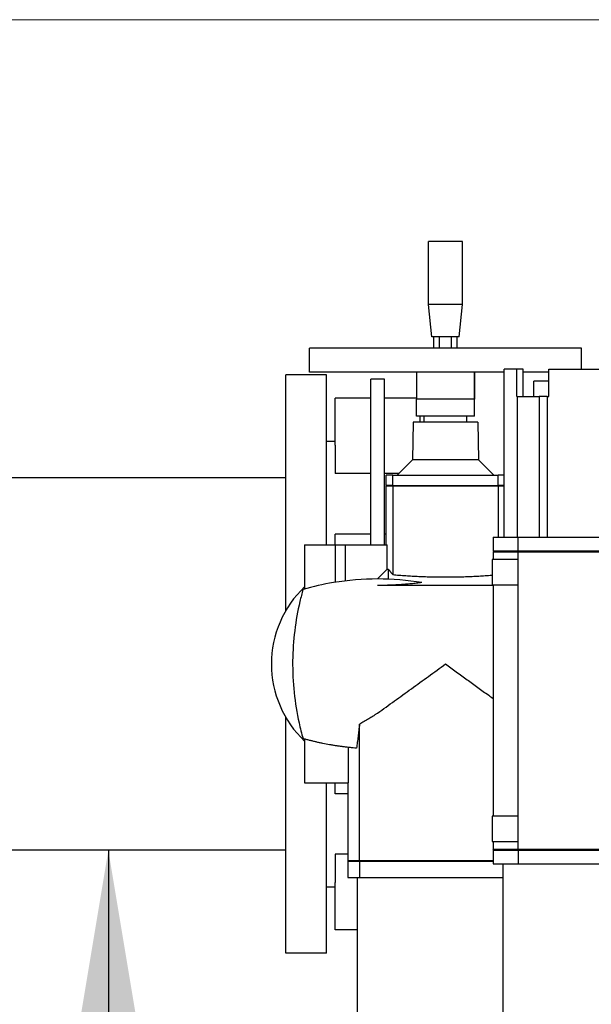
# Model space of a CAD drawing. Extents: x -89225 to 110569, y 13360 to 87647.
# Tile 176 of 256: x 24181 to 24517, y 56909 to 57488. Entities that reach past the tile are written whole.
import ezdxf

# ---------------------------------------------------------------- set-up
doc = ezdxf.new("R2010")
doc.units = 0
for name, color, linetype in [('Beluchtingstank', 253, 'Continuous'), ('Iv-Lines 035', 4, 'Continuous'), ('Iv-Lines 035 @ 100', 4, 'Continuous')]:
    doc.layers.add(name, color=color, linetype=linetype)
doc.styles.add('ISO', font='ISO.SHX')

# ---------------------------------------------------------------- blocks, each defined once
blk = doc.blocks.new('Leidingwerk beluchtingsinstallatie')
for p, q in [((1271763.01, -946875.85), (1271742.96, -946875.85)), ((1271742.96, -946912.82), (1271742.96, -946875.85)), ((1271763.01, -946912.82), (1271763.01, -946875.85)), ((1271763.01, -946912.82), (1271742.96, -946912.82)), ((1271744.96, -946931.85), (1271742.96, -946912.82)), ((1271761.01, -946931.85), (1271763.01, -946912.82)), ((1271761.01, -946931.85), (1271744.96, -946931.85)), ((1271746.05, -946938.65), (1271746.05, -946931.85)), ((1271749.52, -946938.65), (1271749.52, -946931.85)), ((1271756.45, -946938.65), (1271756.45, -946931.85)), ((1271759.91, -946938.65), (1271759.91, -946931.85)), ((1271832.99, -946938.65), (1271672.99, -946938.65)), ((1271672.99, -946952.65), (1271672.99, -946938.65)), ((1271832.99, -946951.05), (1271832.99, -946938.65)), ((1271794.91, -946951.05), (1271787.49, -946951.05)), ((1271787.49, -947049.85), (1271787.49, -946951.05)), ((1271798.67, -946951.05), (1271794.91, -946951.05)), ((1271794.91, -946967.05), (1271794.91, -946951.05)), ((1271798.67, -946967.05), (1271798.67, -946951.05)), ((1271813.81, -946951.05), (1271898.17, -946951.05)), ((1271813.81, -946967.05), (1271813.81, -946951.05)), ((1271658.99, -947092.88), (1271658.99, -946954.35)), ((1271682.99, -946954.35), (1271658.99, -946954.35)), ((1271787.49, -946952.65), (1271672.99, -946952.65)), ((1271682.99, -947054.35), (1271682.99, -946954.35)), ((1271708.99, -946969.6), (1271708.99, -946956.85)), ((1271716.99, -946956.85), (1271708.99, -946956.85)), ((1271716.99, -946969.6), (1271716.99, -946956.85)), ((1271813.81, -946952.65), (1271798.67, -946952.65)), ((1271813.81, -946958.05), (1271804.99, -946958.05)), ((1271804.99, -946967.05), (1271804.99, -946958.05)), ((1271687.99, -946995.73), (1271687.99, -946968.08)), ((1271708.99, -946968.08), (1271687.99, -946968.08)), ((1271735.99, -946968.08), (1271716.99, -946968.08)), ((1271795.24, -946967.05), (1271794.91, -946967.05)), ((1271795.24, -946967.05), (1271795.24, -947049.85)), ((1271795.24, -946967.05), (1271808.21, -946967.05)), ((1271808.21, -946967.05), (1271808.21, -947049.85)), ((1271812.93, -946967.05), (1271808.21, -946967.05)), ((1271812.93, -946967.05), (1271813.81, -946967.05)), ((1271812.93, -946967.05), (1271812.93, -947049.85)), ((1271708.99, -947054.35), (1271708.99, -946969.6)), ((1271716.99, -947054.35), (1271716.99, -946969.6)), ((1271769.99, -946968.56), (1271735.99, -946968.56)), ((1271735.99, -946978.65), (1271735.99, -946968.56)), ((1271769.99, -946978.65), (1271769.99, -946968.56)), ((1271769.99, -946978.65), (1271769.99, -946968.56)), ((1271769.99, -946978.65), (1271735.99, -946978.65)), ((1271737.99, -946982.05), (1271737.99, -946978.65)), ((1271740.49, -946982.05), (1271740.49, -946978.65)), ((1271765.49, -946982.05), (1271765.49, -946978.65)), ((1271769.99, -946978.65), (1271769.99, -946978.65)), ((1271734.02, -946982.05), (1271733.63, -947004.21)), ((1271771.96, -946982.05), (1271734.02, -946982.05)), ((1271771.96, -946982.05), (1271772.35, -947004.21)), ((1271682.99, -946993.35), (1271687.99, -946993.35)), ((1271687.99, -946995.73), (1271687.99, -947012.4)), ((1271733.63, -947004.21), (1271724.49, -947013.35)), ((1271772.35, -947004.21), (1271733.63, -947004.21)), ((1271772.35, -947004.21), (1271781.49, -947013.35)), ((1271658.99, -947014.81), (1271179.99, -947014.81)), ((1271708.99, -947012.4), (1271687.99, -947012.4)), ((1271725.44, -947012.4), (1271716.99, -947012.4)), ((1271721.91, -947013.35), (1271717.99, -947013.35)), ((1271717.99, -947019.35), (1271717.99, -947013.35)), ((1271721.91, -947013.35), (1271784.06, -947013.35)), ((1271721.91, -947019.35), (1271721.91, -947013.35)), ((1271787.49, -947013.35), (1271784.06, -947013.35)), ((1271784.06, -947019.35), (1271784.06, -947013.35)), ((1271721.91, -947019.35), (1271717.99, -947019.35)), ((1271718.49, -947019.35), (1271717.99, -947019.85)), ((1271721.91, -947019.85), (1271717.99, -947019.85)), ((1271717.99, -947054.35), (1271717.99, -947019.85)), ((1271721.91, -947019.35), (1271784.06, -947019.35)), ((1271784.06, -947019.85), (1271721.91, -947019.85)), ((1271721.91, -947019.85), (1271721.91, -947071.8)), ((1271787.49, -947019.35), (1271784.06, -947019.35)), ((1271787.49, -947019.85), (1271784.06, -947019.85)), ((1271784.06, -947019.85), (1271784.06, -947049.85)), ((1271687.99, -947054.35), (1271687.99, -947047.91)), ((1271708.99, -947047.91), (1271687.99, -947047.91)), ((1271717.99, -947047.91), (1271716.99, -947047.91)), ((1271669.99, -947054.35), (1271688.1, -947054.35)), ((1271669.99, -947054.35), (1271669.99, -947080.24)), ((1271688.1, -947054.35), (1271693.83, -947054.35)), ((1271688.1, -947054.35), (1271688.1, -947076.3)), ((1271693.83, -947054.35), (1271718.67, -947054.35)), ((1271693.83, -947054.35), (1271693.83, -947075.5)), ((1271718.67, -947068.53), (1271718.67, -947054.35)), ((1271780.99, -947049.85), (1271795.77, -947049.85)), ((1271780.99, -947049.85), (1271780.99, -947057.85)), ((1271795.77, -947057.85), (1271795.77, -947049.85)), ((1271795.77, -947049.85), (1271916.2, -947049.85)), ((1271781.49, -947057.85), (1271780.99, -947058.35)), ((1271780.99, -947057.85), (1271795.77, -947057.85)), ((1271780.99, -947058.35), (1271795.77, -947058.35)), ((1271780.99, -947058.35), (1271780.99, -947062.85)), ((1271795.77, -947057.85), (1271916.2, -947057.85)), ((1271795.77, -947058.35), (1271916.2, -947058.35)), ((1271795.77, -947233.35), (1271795.77, -947058.35)), ((1271795.66, -947062.85), (1271780.49, -947062.85)), ((1271780.49, -947062.85), (1271780.49, -947077.85)), ((1271795.66, -947062.85), (1271795.66, -947077.85)), ((1271719.49, -947074.49), (1271719.49, -947068.73)), ((1271712.99, -947074.35), (1271712.99, -947074.26)), ((1271780.99, -947078.16), (1271712.99, -947078.16)), ((1271780.49, -947077.85), (1271795.66, -947077.85)), ((1271780.99, -947077.85), (1271780.99, -947213.85)), ((1271658.99, -947294.35), (1271658.99, -947155.82)), ((1271702.36, -947239.85), (1271702.36, -947159.8)), ((1271669.99, -947168.47), (1271669.99, -947194.35)), ((1271695.58, -947173.4), (1271695.58, -947194.35)), ((1271669.99, -947194.35), (1271695.58, -947194.35)), ((1271682.99, -947294.35), (1271682.99, -947194.35)), ((1271687.99, -947200.8), (1271687.99, -947194.35)), ((1271695.49, -947194.35), (1271695.49, -947239.85)), ((1271695.49, -947200.8), (1271687.99, -947200.8)), ((1271780.49, -947213.85), (1271780.49, -947228.85)), ((1271795.66, -947213.85), (1271780.49, -947213.85)), ((1271795.66, -947213.85), (1271795.66, -947228.85)), ((1271780.49, -947228.85), (1271795.66, -947228.85)), ((1271780.99, -947228.85), (1271780.99, -947233.35)), ((1271658.99, -947233.89), (1271179.99, -947233.89)), ((1271780.99, -947233.35), (1271795.77, -947233.35)), ((1271781.49, -947233.85), (1271780.99, -947233.35)), ((1271780.99, -947233.85), (1271795.8, -947233.85)), ((1271780.99, -947233.85), (1271780.99, -947241.85)), ((1271795.77, -947233.35), (1271916.2, -947233.35)), ((1271795.8, -947233.85), (1271916.23, -947233.85)), ((1271795.8, -947233.85), (1271795.8, -947241.85)), ((1271695.49, -947236.31), (1271687.99, -947236.31)), ((1271687.99, -947236.31), (1271687.99, -947252.97)), ((1271695.49, -947239.85), (1271702.36, -947239.85)), ((1271695.99, -947240.35), (1271695.49, -947239.85)), ((1271695.49, -947240.35), (1271702.36, -947240.35)), ((1271695.49, -947240.35), (1271695.49, -947249.85)), ((1271702.36, -947239.85), (1271780.99, -947239.85)), ((1271702.36, -947240.35), (1271780.99, -947240.35)), ((1271702.36, -947240.35), (1271702.36, -947249.85)), ((1271780.99, -947241.85), (1271795.8, -947241.85)), ((1271786.99, -947339.85), (1271786.99, -947241.85)), ((1271795.8, -947241.85), (1271916.23, -947241.85)), ((1271695.49, -947249.85), (1271702.36, -947249.85)), ((1271700.99, -947249.85), (1271700.99, -947392.35)), ((1271702.36, -947249.85), (1271786.99, -947249.85)), ((1271682.99, -947255.35), (1271687.99, -947255.35)), ((1271687.99, -947280.63), (1271687.99, -947252.97)), ((1271700.99, -947280.63), (1271687.99, -947280.63)), ((1271682.99, -947294.35), (1271658.99, -947294.35))]:
    blk.add_line(p, q)
blk.add_arc((1271712.99, -947124.35), 62.5, 133.472, 226.528)
for points, knots in [([(1271735.98, -946952.65), (1271735.98, -946953.02), (1271735.98, -946953.38), (1271735.98, -946953.74), (1271735.98, -946954.11), (1271735.98, -946954.47), (1271735.98, -946954.83), (1271735.98, -946955.19), (1271735.99, -946955.55), (1271735.99, -946955.91), (1271735.99, -946956.27), (1271735.99, -946956.63), (1271735.99, -946956.99), (1271735.99, -946957.34), (1271735.99, -946957.7), (1271735.99, -946958.05), (1271735.99, -946958.23), (1271735.99, -946958.41), (1271735.99, -946958.58), (1271735.99, -946958.76), (1271735.99, -946958.94), (1271735.99, -946959.11), (1271735.99, -946959.29), (1271735.99, -946959.46), (1271735.99, -946959.64), (1271735.99, -946959.81), (1271735.99, -946959.98), (1271735.99, -946960.16), (1271735.99, -946960.33), (1271735.99, -946960.5), (1271735.99, -946960.68), (1271735.99, -946960.85), (1271735.99, -946961.02), (1271735.99, -946961.19), (1271735.99, -946961.36), (1271735.99, -946961.53), (1271735.99, -946961.7), (1271735.99, -946961.87), (1271735.99, -946962.04), (1271735.99, -946962.21), (1271735.99, -946962.38), (1271735.99, -946962.55), (1271735.99, -946962.72), (1271735.99, -946962.88), (1271735.99, -946963.05), (1271735.99, -946963.21), (1271735.99, -946963.38), (1271735.99, -946963.54), (1271735.99, -946963.71), (1271735.99, -946963.87), (1271735.99, -946964.03), (1271735.99, -946964.2), (1271735.99, -946964.36), (1271735.99, -946964.52), (1271735.99, -946964.68), (1271735.99, -946964.84), (1271735.99, -946964.99), (1271735.99, -946965.15), (1271735.99, -946965.31), (1271735.99, -946965.46), (1271735.99, -946965.62), (1271735.99, -946965.77), (1271735.99, -946965.92), (1271735.99, -946966.07), (1271735.99, -946966.22), (1271735.99, -946966.37), (1271735.99, -946966.52), (1271735.99, -946966.67), (1271735.99, -946966.81), (1271735.99, -946966.96), (1271735.99, -946967.1), (1271735.99, -946967.24), (1271735.99, -946967.38), (1271735.99, -946967.52), (1271735.99, -946967.65), (1271735.99, -946967.79), (1271735.99, -946967.92), (1271735.99, -946968.05), (1271735.99, -946968.18), (1271735.99, -946968.31), (1271735.99, -946968.43), (1271735.99, -946968.56)], [0, 0, 0, 0, 2.400379, 2.400379, 2.400379, 4.800739, 4.800739, 4.800739, 7.201078, 7.201078, 7.201078, 9.6014, 9.6014, 9.6014, 12.001716, 12.001716, 12.001716, 13.201912, 13.201912, 13.201912, 14.402148, 14.402148, 14.402148, 15.602407, 15.602407, 15.602407, 16.802671, 16.802671, 16.802671, 18.00293, 18.00293, 18.00293, 19.203174, 19.203174, 19.203174, 20.403398, 20.403398, 20.403398, 21.603598, 21.603598, 21.603598, 22.803778, 22.803778, 22.803778, 24.003942, 24.003942, 24.003942, 25.204155, 25.204155, 25.204155, 26.404737, 26.404737, 26.404737, 27.605599, 27.605599, 27.605599, 28.806587, 28.806587, 28.806587, 30.007572, 30.007572, 30.007572, 31.208459, 31.208459, 31.208459, 32.409181, 32.409181, 32.409181, 33.60971, 33.60971, 33.60971, 34.810054, 34.810054, 34.810054, 36.01026, 36.01026, 36.01026, 37.210415, 37.210415, 37.210415, 38.412648, 38.412648, 38.412648, 38.412648]), ([(1271769.99, -946968.56), (1271769.99, -946968.44), (1271769.99, -946968.31), (1271769.99, -946968.18), (1271769.99, -946968.05), (1271769.99, -946967.92), (1271769.99, -946967.79), (1271769.99, -946967.66), (1271769.99, -946967.52), (1271769.99, -946967.38), (1271769.99, -946967.24), (1271769.99, -946967.1), (1271769.99, -946966.96), (1271769.99, -946966.81), (1271769.99, -946966.67), (1271769.99, -946966.52), (1271769.99, -946966.37), (1271769.99, -946966.22), (1271769.99, -946966.07), (1271769.99, -946965.92), (1271769.99, -946965.77), (1271769.99, -946965.62), (1271769.99, -946965.46), (1271769.99, -946965.31), (1271769.99, -946965.15), (1271769.99, -946964.99), (1271769.99, -946964.84), (1271769.99, -946964.68), (1271769.99, -946964.52), (1271769.99, -946964.36), (1271769.99, -946964.2), (1271769.99, -946964.03), (1271769.99, -946963.87), (1271769.99, -946963.71), (1271769.99, -946963.54), (1271769.99, -946963.38), (1271769.99, -946963.21), (1271769.99, -946963.05), (1271769.99, -946962.88), (1271769.99, -946962.72), (1271769.99, -946962.55), (1271769.99, -946962.38), (1271769.99, -946962.21), (1271769.99, -946962.04), (1271769.99, -946961.87), (1271769.99, -946961.7), (1271769.99, -946961.53), (1271769.99, -946961.36), (1271769.99, -946961.19), (1271769.99, -946961.02), (1271769.99, -946960.85), (1271769.99, -946960.68), (1271769.99, -946960.5), (1271769.99, -946960.33), (1271769.99, -946960.16), (1271769.99, -946959.98), (1271769.99, -946959.81), (1271769.99, -946959.64), (1271769.99, -946959.46), (1271769.99, -946959.29), (1271769.99, -946959.11), (1271769.99, -946958.94), (1271769.99, -946958.76), (1271769.99, -946958.58), (1271769.99, -946958.41), (1271769.99, -946958.23), (1271769.99, -946958.05), (1271769.99, -946957.7), (1271769.99, -946957.34), (1271769.99, -946956.99), (1271769.99, -946956.63), (1271769.99, -946956.27), (1271769.99, -946955.91), (1271769.99, -946955.55), (1271769.98, -946955.19), (1271769.98, -946954.83), (1271769.98, -946954.47), (1271769.98, -946954.11), (1271769.98, -946953.74), (1271769.98, -946953.38), (1271769.98, -946953.02), (1271769.98, -946952.65)], [0, 0, 0, 0, 1.200165, 1.200165, 1.200165, 2.400403, 2.400403, 2.400403, 3.600819, 3.600819, 3.600819, 4.801471, 4.801471, 4.801471, 6.002368, 6.002368, 6.002368, 7.203474, 7.203474, 7.203474, 8.404706, 8.404706, 8.404706, 9.605938, 9.605938, 9.605938, 10.807008, 10.807008, 10.807008, 12.00772, 12.00772, 12.00772, 13.207963, 13.207963, 13.207963, 14.408149, 14.408149, 14.408149, 15.608354, 15.608354, 15.608354, 16.808583, 16.808583, 16.808583, 18.00884, 18.00884, 18.00884, 19.20912, 19.20912, 19.20912, 20.409417, 20.409417, 20.409417, 21.609719, 21.609719, 21.609719, 22.810009, 22.810009, 22.810009, 24.010269, 24.010269, 24.010269, 25.210477, 25.210477, 25.210477, 26.410653, 26.410653, 26.410653, 28.811012, 28.811012, 28.811012, 31.21139, 31.21139, 31.21139, 33.611791, 33.611791, 33.611791, 36.012215, 36.012215, 36.012215, 38.41265, 38.41265, 38.41265, 38.41265]), ([(1271769.99, -946952.65), (1271769.99, -946952.75), (1271769.99, -946952.84), (1271769.99, -946952.94), (1271769.99, -946953.1), (1271769.99, -946953.27), (1271769.99, -946953.43), (1271769.99, -946953.59), (1271769.99, -946953.75), (1271769.99, -946953.91), (1271769.99, -946954.08), (1271769.99, -946954.24), (1271769.99, -946954.4), (1271769.99, -946954.56), (1271769.99, -946954.72), (1271769.99, -946954.87), (1271769.99, -946955.03), (1271769.99, -946955.19), (1271769.99, -946955.35), (1271769.99, -946955.51), (1271769.99, -946955.66), (1271769.99, -946955.82), (1271769.99, -946955.97), (1271769.99, -946956.13), (1271769.99, -946956.28), (1271769.99, -946956.43), (1271769.99, -946956.59), (1271769.99, -946956.74), (1271769.99, -946956.89), (1271769.99, -946957.04), (1271769.99, -946957.19), (1271769.99, -946957.37), (1271769.99, -946957.55), (1271769.99, -946957.72), (1271769.99, -946957.9), (1271769.99, -946958.07), (1271769.99, -946958.24), (1271769.99, -946958.32), (1271769.99, -946958.41), (1271769.99, -946958.49), (1271769.99, -946958.58), (1271769.99, -946958.66), (1271769.99, -946958.74), (1271769.99, -946958.83), (1271769.99, -946958.91), (1271769.99, -946958.99), (1271769.99, -946959.07), (1271769.99, -946959.15), (1271769.99, -946959.23), (1271769.99, -946959.31), (1271769.99, -946959.39), (1271769.99, -946959.47), (1271769.99, -946959.55), (1271769.99, -946959.63), (1271769.99, -946959.71), (1271769.99, -946959.78), (1271769.99, -946959.86), (1271769.99, -946959.93), (1271769.99, -946960.01), (1271769.99, -946960.08), (1271769.99, -946960.16), (1271769.99, -946960.23), (1271769.99, -946960.3), (1271769.99, -946960.38), (1271769.99, -946960.45), (1271769.99, -946960.52), (1271769.99, -946960.59), (1271769.99, -946960.66), (1271769.99, -946960.72), (1271769.99, -946960.79), (1271769.99, -946960.86), (1271769.99, -946960.93), (1271769.99, -946960.99), (1271769.99, -946961.05), (1271769.99, -946961.12), (1271769.99, -946961.18), (1271769.99, -946961.24), (1271769.99, -946961.3), (1271769.99, -946961.36), (1271769.99, -946961.48), (1271769.99, -946961.6), (1271769.99, -946961.7), (1271769.99, -946961.81), (1271769.99, -946961.91), (1271769.99, -946962), (1271769.99, -946962.05), (1271769.99, -946962.09), (1271769.99, -946962.14), (1271769.99, -946962.18), (1271769.99, -946962.22), (1271769.99, -946962.26), (1271769.99, -946962.3), (1271769.99, -946962.33), (1271769.99, -946962.37), (1271769.99, -946962.4), (1271769.99, -946962.43), (1271769.99, -946962.46), (1271769.99, -946962.49), (1271769.99, -946962.52), (1271769.99, -946962.55), (1271769.99, -946962.57), (1271769.99, -946962.59), (1271769.99, -946962.61), (1271769.99, -946962.63), (1271769.99, -946962.65), (1271769.99, -946962.67), (1271769.99, -946962.68), (1271769.99, -946962.69), (1271769.99, -946962.7), (1271769.99, -946962.71), (1271769.99, -946962.72), (1271769.99, -946962.73), (1271769.99, -946962.73), (1271769.99, -946962.73), (1271769.99, -946962.73), (1271769.99, -946962.73), (1271769.99, -946962.73), (1271769.99, -946962.72), (1271769.99, -946962.72), (1271769.99, -946962.71), (1271769.99, -946962.7), (1271769.99, -946962.69), (1271769.99, -946962.68), (1271769.99, -946962.66), (1271769.99, -946962.64), (1271769.99, -946962.63), (1271769.99, -946962.61), (1271769.99, -946962.59), (1271769.99, -946962.56), (1271769.99, -946962.54), (1271769.99, -946962.51), (1271769.99, -946962.48), (1271769.99, -946962.45), (1271769.99, -946962.42), (1271769.99, -946962.39), (1271769.99, -946962.36), (1271769.99, -946962.32), (1271769.99, -946962.29), (1271769.99, -946962.25), (1271769.99, -946962.17), (1271769.99, -946962.09), (1271769.99, -946961.99), (1271769.99, -946961.9), (1271769.99, -946961.8), (1271769.99, -946961.69), (1271769.99, -946961.59), (1271769.99, -946961.47), (1271769.99, -946961.36), (1271769.99, -946961.3), (1271769.99, -946961.23), (1271769.99, -946961.17), (1271769.99, -946961.11), (1271769.99, -946961.05), (1271769.99, -946960.98), (1271769.99, -946960.92), (1271769.99, -946960.85), (1271769.99, -946960.78), (1271769.99, -946960.71), (1271769.99, -946960.65), (1271769.99, -946960.58), (1271769.99, -946960.51), (1271769.99, -946960.44), (1271769.99, -946960.36), (1271769.99, -946960.29), (1271769.99, -946960.22), (1271769.99, -946960.14), (1271769.99, -946960.07), (1271769.99, -946960), (1271769.99, -946959.92), (1271769.99, -946959.84), (1271769.99, -946959.77), (1271769.99, -946959.69), (1271769.99, -946959.61), (1271769.99, -946959.53), (1271769.99, -946959.46), (1271769.99, -946959.38), (1271769.99, -946959.3), (1271769.99, -946959.22), (1271769.99, -946959.14), (1271769.99, -946959.05), (1271769.99, -946958.97), (1271769.99, -946958.89), (1271769.99, -946958.81), (1271769.99, -946958.72), (1271769.99, -946958.64), (1271769.99, -946958.56), (1271769.99, -946958.47), (1271769.99, -946958.39), (1271769.99, -946958.3), (1271769.99, -946958.22), (1271769.99, -946958.05), (1271769.99, -946957.88), (1271769.99, -946957.7), (1271769.99, -946957.53), (1271769.99, -946957.35), (1271769.99, -946957.17), (1271769.99, -946957.02), (1271769.99, -946956.87), (1271769.99, -946956.72), (1271769.99, -946956.57), (1271769.99, -946956.42), (1271769.99, -946956.26), (1271769.99, -946956.11), (1271769.99, -946955.95), (1271769.99, -946955.8), (1271769.99, -946955.64), (1271769.99, -946955.49), (1271769.99, -946955.33), (1271769.99, -946955.17), (1271769.99, -946955.01), (1271769.99, -946954.85), (1271769.99, -946954.7), (1271769.99, -946954.54), (1271769.99, -946954.38), (1271769.99, -946954.22), (1271769.99, -946954.05), (1271769.99, -946953.89), (1271769.99, -946953.73), (1271769.99, -946953.57), (1271769.99, -946953.41), (1271769.99, -946953.24), (1271769.99, -946953.08), (1271769.99, -946952.92), (1271769.99, -946952.83), (1271769.99, -946952.74), (1271769.99, -946952.65)], [27.102057, 27.102057, 27.102057, 27.102057, 27.806524, 27.806524, 27.806524, 29.015616, 29.015616, 29.015616, 30.22469, 30.22469, 30.22469, 31.43374, 31.43374, 31.43374, 32.64276, 32.64276, 32.64276, 33.851751, 33.851751, 33.851751, 35.060715, 35.060715, 35.060715, 36.269662, 36.269662, 36.269662, 37.478613, 37.478613, 37.478613, 38.688034, 38.688034, 38.688034, 40.131598, 40.131598, 40.131598, 41.575519, 41.575519, 41.575519, 42.297506, 42.297506, 42.297506, 43.019462, 43.019462, 43.019462, 43.74136, 43.74136, 43.74136, 44.463175, 44.463175, 44.463175, 45.184892, 45.184892, 45.184892, 45.906501, 45.906501, 45.906501, 46.627998, 46.627998, 46.627998, 47.349388, 47.349388, 47.349388, 48.07068, 48.07068, 48.07068, 48.791893, 48.791893, 48.791893, 49.513051, 49.513051, 49.513051, 50.234186, 50.234186, 50.234186, 50.955405, 50.955405, 50.955405, 51.677935, 51.677935, 51.677935, 53.127526, 53.127526, 53.127526, 54.581709, 54.581709, 54.581709, 55.309995, 55.309995, 55.309995, 56.038805, 56.038805, 56.038805, 56.767944, 56.767944, 56.767944, 57.497225, 57.497225, 57.497225, 58.226472, 58.226472, 58.226472, 58.955519, 58.955519, 58.955519, 59.684211, 59.684211, 59.684211, 60.412409, 60.412409, 60.412409, 61.139989, 61.139989, 61.139989, 61.866843, 61.866843, 61.866843, 62.592887, 62.592887, 62.592887, 63.318057, 63.318057, 63.318057, 64.042318, 64.042318, 64.042318, 64.765672, 64.765672, 64.765672, 65.488159, 65.488159, 65.488159, 66.209865, 66.209865, 66.209865, 66.931018, 66.931018, 66.931018, 67.652045, 67.652045, 67.652045, 69.094285, 69.094285, 69.094285, 70.537386, 70.537386, 70.537386, 71.981801, 71.981801, 71.981801, 72.704558, 72.704558, 72.704558, 73.427675, 73.427675, 73.427675, 74.151126, 74.151126, 74.151126, 74.874869, 74.874869, 74.874869, 75.598844, 75.598844, 75.598844, 76.322979, 76.322979, 76.322979, 77.047184, 77.047184, 77.047184, 77.771357, 77.771357, 77.771357, 78.495385, 78.495385, 78.495385, 79.219141, 79.219141, 79.219141, 79.942489, 79.942489, 79.942489, 80.665283, 80.665283, 80.665283, 81.387369, 81.387369, 81.387369, 82.108678, 82.108678, 82.108678, 83.550994, 83.550994, 83.550994, 84.993351, 84.993351, 84.993351, 86.202383, 86.202383, 86.202383, 87.411476, 87.411476, 87.411476, 88.620627, 88.620627, 88.620627, 89.829828, 89.829828, 89.829828, 91.039057, 91.039057, 91.039057, 92.248287, 92.248287, 92.248287, 93.457481, 93.457481, 93.457481, 94.666597, 94.666597, 94.666597, 95.875588, 95.875588, 95.875588, 96.527224, 96.527224, 96.527224, 96.527224]), ([(1271769.99, -946952.65), (1271769.99, -946953.02), (1271769.99, -946953.38), (1271769.99, -946953.74), (1271769.99, -946954.11), (1271769.99, -946954.47), (1271769.99, -946954.83), (1271769.99, -946955.19), (1271769.99, -946955.55), (1271769.99, -946955.91), (1271769.99, -946956.27), (1271769.99, -946956.63), (1271769.99, -946956.99), (1271769.99, -946957.34), (1271769.99, -946957.7), (1271769.99, -946958.05), (1271769.99, -946958.23), (1271769.99, -946958.41), (1271769.99, -946958.58), (1271769.99, -946958.76), (1271769.99, -946958.94), (1271769.99, -946959.11), (1271769.99, -946959.29), (1271769.99, -946959.46), (1271769.99, -946959.64), (1271769.99, -946959.81), (1271769.99, -946959.98), (1271769.99, -946960.16), (1271769.99, -946960.33), (1271769.99, -946960.5), (1271769.99, -946960.68), (1271769.99, -946960.85), (1271769.99, -946961.02), (1271769.99, -946961.19), (1271769.99, -946961.36), (1271769.99, -946961.53), (1271769.99, -946961.7), (1271769.99, -946961.87), (1271769.99, -946962.04), (1271769.99, -946962.21), (1271769.99, -946962.38), (1271769.99, -946962.55), (1271769.99, -946962.72), (1271769.99, -946962.88), (1271769.99, -946963.05), (1271769.99, -946963.21), (1271769.99, -946963.38), (1271769.99, -946963.54), (1271769.99, -946963.71), (1271769.99, -946963.87), (1271769.99, -946964.03), (1271769.99, -946964.2), (1271769.99, -946964.36), (1271769.99, -946964.52), (1271769.99, -946964.68), (1271769.99, -946964.84), (1271769.99, -946964.99), (1271769.99, -946965.15), (1271769.99, -946965.31), (1271769.99, -946965.46), (1271769.99, -946965.62), (1271769.99, -946965.77), (1271769.99, -946965.92), (1271769.99, -946966.07), (1271769.99, -946966.22), (1271769.99, -946966.37), (1271769.99, -946966.52), (1271769.99, -946966.67), (1271769.99, -946966.81), (1271769.99, -946966.96), (1271769.99, -946967.1), (1271769.99, -946967.24), (1271769.99, -946967.38), (1271769.99, -946967.52), (1271769.99, -946967.65), (1271769.99, -946967.79), (1271769.99, -946967.92), (1271769.99, -946968.05), (1271769.99, -946968.18), (1271769.99, -946968.31), (1271769.99, -946968.43), (1271769.99, -946968.56)], [0, 0, 0, 0, 2.400379, 2.400379, 2.400379, 4.800739, 4.800739, 4.800739, 7.201079, 7.201079, 7.201079, 9.601401, 9.601401, 9.601401, 12.001716, 12.001716, 12.001716, 13.201913, 13.201913, 13.201913, 14.402149, 14.402149, 14.402149, 15.602408, 15.602408, 15.602408, 16.802672, 16.802672, 16.802672, 18.002931, 18.002931, 18.002931, 19.203175, 19.203175, 19.203175, 20.403399, 20.403399, 20.403399, 21.6036, 21.6036, 21.6036, 22.803779, 22.803779, 22.803779, 24.003944, 24.003944, 24.003944, 25.204156, 25.204156, 25.204156, 26.404738, 26.404738, 26.404738, 27.6056, 27.6056, 27.6056, 28.806588, 28.806588, 28.806588, 30.007574, 30.007574, 30.007574, 31.20846, 31.20846, 31.20846, 32.409182, 32.409182, 32.409182, 33.609712, 33.609712, 33.609712, 34.810056, 34.810056, 34.810056, 36.010262, 36.010262, 36.010262, 37.210417, 37.210417, 37.210417, 38.41265, 38.41265, 38.41265, 38.41265]), ([(1271722.32, -947019.35), (1271722.29, -947019.39), (1271722.26, -947019.44), (1271722.22, -947019.48), (1271722.19, -947019.52), (1271722.15, -947019.56), (1271722.12, -947019.6), (1271722.08, -947019.64), (1271722.05, -947019.69), (1271722.02, -947019.73), (1271721.98, -947019.77), (1271721.95, -947019.81), (1271721.91, -947019.85)], [0, 0, 0, 0, 0.1916945, 0.1916945, 0.1916945, 0.3833889, 0.3833889, 0.3833889, 0.5750834, 0.5750834, 0.5750834, 0.7667777, 0.7667777, 0.7667777, 0.7667777]), ([(1271784.06, -947019.85), (1271784.05, -947019.83), (1271784.03, -947019.81), (1271784.01, -947019.79), (1271784, -947019.77), (1271783.98, -947019.75), (1271783.96, -947019.73), (1271783.93, -947019.69), (1271783.89, -947019.64), (1271783.86, -947019.6), (1271783.82, -947019.56), (1271783.79, -947019.52), (1271783.76, -947019.48), (1271783.74, -947019.46), (1271783.72, -947019.44), (1271783.7, -947019.42), (1271783.69, -947019.39), (1271783.67, -947019.37), (1271783.65, -947019.35)], [0, 0, 0, 0, 0.095847, 0.095847, 0.095847, 0.1916941, 0.1916941, 0.1916941, 0.3833884, 0.3833884, 0.3833884, 0.5750829, 0.5750829, 0.5750829, 0.6709303, 0.6709303, 0.6709303, 0.7667777, 0.7667777, 0.7667777, 0.7667777]), ([(1271796.15, -947057.85), (1271796.11, -947057.89), (1271796.08, -947057.94), (1271796.05, -947057.98), (1271796.02, -947058.02), (1271795.99, -947058.06), (1271795.96, -947058.1), (1271795.93, -947058.14), (1271795.9, -947058.19), (1271795.87, -947058.23), (1271795.84, -947058.27), (1271795.81, -947058.31), (1271795.77, -947058.35)], [0, 0, 0, 0, 0.1810867, 0.1810867, 0.1810867, 0.3621733, 0.3621733, 0.3621733, 0.5432599, 0.5432599, 0.5432599, 0.7243464, 0.7243464, 0.7243464, 0.7243464]), ([(1271718.67, -947068.53), (1271718.43, -947068.77), (1271718.19, -947069.01), (1271717.96, -947069.25), (1271717.72, -947069.49), (1271717.48, -947069.72), (1271717.25, -947069.96), (1271716.77, -947070.44), (1271716.3, -947070.92), (1271715.83, -947071.4), (1271715.35, -947071.87), (1271714.88, -947072.35), (1271714.41, -947072.83), (1271713.94, -947073.31), (1271713.46, -947073.78), (1271712.99, -947074.26)], [0, 0, 0, 0, 1.008357, 1.008357, 1.008357, 2.016714, 2.016714, 2.016714, 4.033427, 4.033427, 4.033427, 6.05014, 6.05014, 6.05014, 8.066854, 8.066854, 8.066854, 8.066854]), ([(1271718.67, -947068.53), (1271718.72, -947068.54), (1271718.78, -947068.56), (1271718.84, -947068.58), (1271718.9, -947068.59), (1271718.97, -947068.61), (1271719.04, -947068.62), (1271719.11, -947068.64), (1271719.18, -947068.66), (1271719.25, -947068.68), (1271719.33, -947068.7), (1271719.41, -947068.71), (1271719.49, -947068.73)], [0, 0, 0, 0, 1.590959, 1.590959, 1.590959, 3.182047, 3.182047, 3.182047, 4.773129, 4.773129, 4.773129, 6.364071, 6.364071, 6.364071, 6.364071]), ([(1271719.49, -947068.73), (1271719.57, -947068.83), (1271719.65, -947068.94), (1271719.73, -947069.04), (1271719.82, -947069.15), (1271719.9, -947069.26), (1271719.99, -947069.37), (1271720.08, -947069.48), (1271720.18, -947069.6), (1271720.27, -947069.72), (1271720.37, -947069.84), (1271720.47, -947069.97), (1271720.57, -947070.1), (1271720.67, -947070.22), (1271720.77, -947070.36), (1271720.88, -947070.49), (1271720.99, -947070.63), (1271721.1, -947070.77), (1271721.21, -947070.91), (1271721.32, -947071.05), (1271721.44, -947071.2), (1271721.55, -947071.35), (1271721.67, -947071.49), (1271721.79, -947071.65), (1271721.91, -947071.8)], [0, 0, 0, 0, 1.551741, 1.551741, 1.551741, 3.102621, 3.102621, 3.102621, 4.653133, 4.653133, 4.653133, 6.204427, 6.204427, 6.204427, 7.756316, 7.756316, 7.756316, 9.308569, 9.308569, 9.308569, 10.860941, 10.860941, 10.860941, 12.413173, 12.413173, 12.413173, 12.413173]), ([(1271721.91, -947071.8), (1271722.55, -947071.86), (1271723.18, -947071.91), (1271723.81, -947071.96), (1271724.45, -947072.01), (1271725.09, -947072.06), (1271725.72, -947072.11), (1271726.36, -947072.16), (1271727, -947072.2), (1271727.64, -947072.25), (1271728.28, -947072.29), (1271728.92, -947072.34), (1271729.56, -947072.38), (1271730.21, -947072.42), (1271730.85, -947072.46), (1271731.49, -947072.5), (1271732.14, -947072.54), (1271732.78, -947072.58), (1271733.43, -947072.62), (1271734.08, -947072.65), (1271734.72, -947072.69), (1271735.37, -947072.72), (1271736.02, -947072.75), (1271736.67, -947072.79), (1271737.32, -947072.82), (1271737.96, -947072.84), (1271738.61, -947072.87), (1271739.27, -947072.9), (1271739.92, -947072.93), (1271740.57, -947072.95), (1271741.22, -947072.97), (1271741.87, -947072.99), (1271742.52, -947073.02), (1271743.18, -947073.03), (1271743.83, -947073.05), (1271744.48, -947073.07), (1271745.14, -947073.09), (1271745.79, -947073.1), (1271746.44, -947073.11), (1271747.1, -947073.13), (1271747.75, -947073.14), (1271748.41, -947073.15), (1271749.06, -947073.15), (1271749.71, -947073.16), (1271750.37, -947073.17), (1271751.02, -947073.17), (1271751.68, -947073.18), (1271752.33, -947073.18), (1271753.64, -947073.18), (1271754.3, -947073.18), (1271754.95, -947073.17), (1271755.61, -947073.17), (1271756.26, -947073.16), (1271756.92, -947073.15), (1271757.57, -947073.15), (1271758.23, -947073.14), (1271758.88, -947073.13), (1271759.53, -947073.11), (1271760.19, -947073.1), (1271760.84, -947073.09), (1271761.5, -947073.07), (1271762.15, -947073.05), (1271762.8, -947073.03), (1271763.45, -947073.02), (1271764.11, -947072.99), (1271764.76, -947072.97), (1271765.41, -947072.95), (1271766.06, -947072.93), (1271766.71, -947072.9), (1271767.36, -947072.87), (1271768.01, -947072.84), (1271768.66, -947072.82), (1271769.31, -947072.79), (1271769.96, -947072.75), (1271770.61, -947072.72), (1271771.25, -947072.69), (1271771.9, -947072.65), (1271772.55, -947072.62), (1271773.19, -947072.58), (1271773.84, -947072.54), (1271774.48, -947072.5), (1271775.13, -947072.46), (1271775.77, -947072.42), (1271776.41, -947072.38), (1271777.06, -947072.34), (1271777.7, -947072.29), (1271778.34, -947072.25), (1271778.98, -947072.2), (1271779.62, -947072.16), (1271780.25, -947072.11), (1271780.33, -947072.1), (1271780.41, -947072.1), (1271780.49, -947072.09)], [0, 0, 0, 0, 1.965004, 1.965004, 1.965004, 3.930135, 3.930135, 3.930135, 5.895828, 5.895828, 5.895828, 7.861813, 7.861813, 7.861813, 9.827822, 9.827822, 9.827822, 11.793595, 11.793595, 11.793595, 13.758882, 13.758882, 13.758882, 15.723757, 15.723757, 15.723757, 17.689025, 17.689025, 17.689025, 19.654496, 19.654496, 19.654496, 21.619895, 21.619895, 21.619895, 23.584954, 23.584954, 23.584954, 25.54972, 25.54972, 25.54972, 27.514487, 27.514487, 27.514487, 29.479204, 29.479204, 29.479204, 31.443911, 31.443911, 33.408618, 33.408618, 33.408618, 35.373335, 35.373335, 35.373335, 37.338103, 37.338103, 37.338103, 39.302869, 39.302869, 39.302869, 41.267927, 41.267927, 41.267927, 43.233327, 43.233327, 43.233327, 45.198797, 45.198797, 45.198797, 47.164066, 47.164066, 47.164066, 49.128941, 49.128941, 49.128941, 51.094227, 51.094227, 51.094227, 53.060001, 53.060001, 53.060001, 55.02601, 55.02601, 55.02601, 56.991994, 56.991994, 56.991994, 58.957688, 58.957688, 58.957688, 59.19851, 59.19851, 59.19851, 59.19851]), ([(1271739.12, -947076.5), (1271721.84, -947073.64), (1271704.19, -947073.66), (1271680.96, -947077.47), (1271674.97, -947078.82), (1271669.12, -947080.48)], [-47.47566, -47.47566, -47.47566, -47.47566, -42.243994, -42.243994, -40.379131, -40.379131, -40.379131, -40.379131]), ([(1271739.12, -947076.5), (1271738.59, -947076.57), (1271738.06, -947076.63), (1271737.52, -947076.69), (1271736.99, -947076.75), (1271736.46, -947076.81), (1271735.92, -947076.87), (1271735.39, -947076.93), (1271734.85, -947076.99), (1271734.32, -947077.04), (1271733.78, -947077.1), (1271733.24, -947077.15), (1271732.7, -947077.2), (1271732.16, -947077.25), (1271731.62, -947077.3), (1271731.08, -947077.35), (1271730.54, -947077.4), (1271729.99, -947077.44), (1271729.45, -947077.49), (1271728.91, -947077.53), (1271728.36, -947077.57), (1271727.82, -947077.61), (1271727.27, -947077.65), (1271726.72, -947077.69), (1271726.18, -947077.73), (1271725.63, -947077.76), (1271725.08, -947077.8), (1271724.53, -947077.83), (1271723.99, -947077.86), (1271723.44, -947077.89), (1271722.89, -947077.92), (1271722.34, -947077.94), (1271721.79, -947077.97), (1271721.24, -947077.99), (1271720.69, -947078.01), (1271720.14, -947078.03), (1271719.59, -947078.05), (1271719.04, -947078.07), (1271718.49, -947078.09), (1271717.94, -947078.1), (1271717.39, -947078.11), (1271716.84, -947078.12), (1271716.29, -947078.13), (1271715.74, -947078.14), (1271715.19, -947078.15), (1271714.64, -947078.15), (1271714.09, -947078.16), (1271713.54, -947078.16), (1271712.99, -947078.16)], [0, 0, 0, 0, 1.651419, 1.651419, 1.651419, 3.304585, 3.304585, 3.304585, 4.959208, 4.959208, 4.959208, 6.614997, 6.614997, 6.614997, 8.271665, 8.271665, 8.271665, 9.928927, 9.928927, 9.928927, 11.586503, 11.586503, 11.586503, 13.244122, 13.244122, 13.244122, 14.901519, 14.901519, 14.901519, 16.55844, 16.55844, 16.55844, 18.214644, 18.214644, 18.214644, 19.869904, 19.869904, 19.869904, 21.524008, 21.524008, 21.524008, 23.176761, 23.176761, 23.176761, 24.827993, 24.827993, 24.827993, 26.477552, 26.477552, 26.477552, 26.477552]), ([(1271669.12, -947080.48), (1271668.46, -947082.82), (1271667.83, -947085.2), (1271664.64, -947098.74), (1271663.13, -947110.56), (1271662.86, -947135.08), (1271664.21, -947147.39), (1271667.48, -947162.12), (1271668.26, -947165.21), (1271669.12, -947168.22)], [-36.161846, -36.161846, -36.161846, -36.161846, -35.377136, -35.377136, -31.778536, -31.778536, -28.034558, -28.034558, -27.008419, -27.008419, -27.008419, -27.008419]), ([(1271712.99, -947153.22), (1271714.64, -947152.04), (1271716.3, -947150.86), (1271717.96, -947149.67), (1271719.62, -947148.48), (1271721.28, -947147.29), (1271722.94, -947146.09), (1271724.6, -947144.89), (1271726.27, -947143.69), (1271727.94, -947142.49), (1271729.6, -947141.29), (1271731.27, -947140.09), (1271732.94, -947138.88), (1271734.61, -947137.67), (1271736.28, -947136.46), (1271737.95, -947135.26), (1271739.62, -947134.05), (1271741.29, -947132.84), (1271742.96, -947131.62), (1271744.63, -947130.41), (1271746.31, -947129.2), (1271747.98, -947127.99), (1271749.65, -947126.78), (1271751.32, -947125.56), (1271752.99, -947124.35)], [0, 0, 0, 0, 6.191872, 6.191872, 6.191872, 12.387995, 12.387995, 12.387995, 18.587059, 18.587059, 18.587059, 24.787683, 24.787683, 24.787683, 30.988426, 30.988426, 30.988426, 37.187792, 37.187792, 37.187792, 43.384243, 43.384243, 43.384243, 49.576212, 49.576212, 49.576212, 49.576212]), ([(1271752.99, -947124.35), (1271755.11, -947125.89), (1271757.23, -947127.43), (1271759.35, -947128.97), (1271761.47, -947130.5), (1271763.59, -947132.04), (1271765.71, -947133.58), (1271767.83, -947135.11), (1271769.95, -947136.65), (1271772.06, -947138.18), (1271774.18, -947139.71), (1271776.29, -947141.23), (1271778.41, -947142.76), (1271779.27, -947143.38), (1271780.13, -947144), (1271780.99, -947144.62)], [0, 0, 0, 0, 7.858874, 7.858874, 7.858874, 15.720724, 15.720724, 15.720724, 23.582582, 23.582582, 23.582582, 31.441564, 31.441564, 31.441564, 34.646415, 34.646415, 34.646415, 34.646415]), ([(1271712.99, -947153.22), (1271712.56, -947153.53), (1271712.13, -947153.83), (1271711.7, -947154.12), (1271711.27, -947154.42), (1271710.84, -947154.71), (1271710.4, -947155), (1271709.97, -947155.29), (1271709.53, -947155.57), (1271709.09, -947155.85), (1271708.65, -947156.13), (1271708.21, -947156.41), (1271707.76, -947156.68), (1271707.32, -947156.96), (1271706.87, -947157.23), (1271706.43, -947157.49), (1271705.98, -947157.76), (1271705.53, -947158.02), (1271705.08, -947158.28), (1271704.63, -947158.54), (1271704.18, -947158.8), (1271703.72, -947159.05), (1271703.27, -947159.3), (1271702.81, -947159.55), (1271702.36, -947159.8)], [0, 0, 0, 0, 1.596433, 1.596433, 1.596433, 3.191327, 3.191327, 3.191327, 4.787083, 4.787083, 4.787083, 6.383714, 6.383714, 6.383714, 7.981201, 7.981201, 7.981201, 9.579489, 9.579489, 9.579489, 11.178489, 11.178489, 11.178489, 12.778079, 12.778079, 12.778079, 12.778079]), ([(1271702.36, -947159.8), (1271702.29, -947160.4), (1271702.23, -947161.01), (1271702.16, -947161.61), (1271702.09, -947162.22), (1271702.02, -947162.82), (1271701.95, -947163.42), (1271701.88, -947164.02), (1271701.81, -947164.61), (1271701.74, -947165.21), (1271701.67, -947165.8), (1271701.6, -947166.39), (1271701.52, -947166.98), (1271701.45, -947167.57), (1271701.38, -947168.15), (1271701.3, -947168.73), (1271701.23, -947169.31), (1271701.15, -947169.89), (1271701.07, -947170.47), (1271701, -947171.04), (1271700.92, -947171.61), (1271700.84, -947172.18), (1271700.77, -947172.75), (1271700.69, -947173.31), (1271700.61, -947173.87)], [0, 0, 0, 0, 1.968957, 1.968957, 1.968957, 3.938651, 3.938651, 3.938651, 5.908688, 5.908688, 5.908688, 7.878666, 7.878666, 7.878666, 9.848174, 9.848174, 9.848174, 11.8168, 11.8168, 11.8168, 13.784133, 13.784133, 13.784133, 15.749764, 15.749764, 15.749764, 15.749764]), ([(1271700.61, -947173.87), (1271699.94, -947173.82), (1271699.28, -947173.77), (1271698.61, -947173.71), (1271697.94, -947173.64), (1271697.27, -947173.58), (1271696.6, -947173.51), (1271695.94, -947173.44), (1271695.27, -947173.37), (1271694.61, -947173.29), (1271693.94, -947173.22), (1271693.27, -947173.14), (1271692.61, -947173.05), (1271691.94, -947172.96), (1271691.28, -947172.87), (1271690.62, -947172.78), (1271689.95, -947172.69), (1271689.29, -947172.59), (1271688.63, -947172.49), (1271687.97, -947172.39), (1271687.31, -947172.28), (1271686.65, -947172.17), (1271685.99, -947172.06), (1271685.33, -947171.95), (1271684.68, -947171.83), (1271683.36, -947171.59), (1271682.05, -947171.34), (1271680.74, -947171.07), (1271680.09, -947170.94), (1271679.44, -947170.8), (1271678.79, -947170.65), (1271678.14, -947170.51), (1271677.49, -947170.37), (1271676.84, -947170.22), (1271676.19, -947170.07), (1271675.54, -947169.91), (1271674.9, -947169.75), (1271674.25, -947169.59), (1271673.61, -947169.43), (1271672.96, -947169.27), (1271672.32, -947169.1), (1271671.68, -947168.93), (1271671.04, -947168.75), (1271670.4, -947168.58), (1271669.76, -947168.4), (1271669.12, -947168.22)], [0, 0, 0, 0, 2.014546, 2.014546, 2.014546, 4.029669, 4.029669, 4.029669, 6.04516, 6.04516, 6.04516, 8.060804, 8.060804, 8.060804, 10.076389, 10.076389, 10.076389, 12.091701, 12.091701, 12.091701, 14.106525, 14.106525, 14.106525, 16.120651, 16.120651, 16.120651, 20.149112, 20.149112, 20.149112, 22.164273, 22.164273, 22.164273, 24.179786, 24.179786, 24.179786, 26.195438, 26.195438, 26.195438, 28.211019, 28.211019, 28.211019, 30.226315, 30.226315, 30.226315, 32.241114, 32.241114, 32.241114, 32.241114]), ([(1271795.77, -947233.35), (1271795.81, -947233.39), (1271795.84, -947233.44), (1271795.87, -947233.48), (1271795.9, -947233.52), (1271795.93, -947233.56), (1271795.96, -947233.6), (1271795.99, -947233.64), (1271796.02, -947233.69), (1271796.05, -947233.73), (1271796.08, -947233.77), (1271796.11, -947233.81), (1271796.15, -947233.85)], [0, 0, 0, 0, 0.1810866, 0.1810866, 0.1810866, 0.3621732, 0.3621732, 0.3621732, 0.5432599, 0.5432599, 0.5432599, 0.7243464, 0.7243464, 0.7243464, 0.7243464]), ([(1271702.36, -947239.85), (1271702.39, -947239.89), (1271702.43, -947239.94), (1271702.46, -947239.98), (1271702.49, -947240.02), (1271702.53, -947240.06), (1271702.56, -947240.1), (1271702.6, -947240.14), (1271702.63, -947240.19), (1271702.66, -947240.23), (1271702.7, -947240.27), (1271702.73, -947240.31), (1271702.77, -947240.35)], [0, 0, 0, 0, 0.1904933, 0.1904933, 0.1904933, 0.3809864, 0.3809864, 0.3809864, 0.5714794, 0.5714794, 0.5714794, 0.7619723, 0.7619723, 0.7619723, 0.7619723])]:
    blk.add_open_spline(points, degree=3, knots=knots)
blk = doc.blocks.new('*U48')
blk.add_lwpolyline([(0, -18.4668), (0, 0)])
blk.add_solid([(0.2848, -16.758), (0, -18.4668), (-0.2848, -16.758)])
at = {"style": 'ISO'}
blk.add_attdef('NUMMER', (3.1459, -0.8347), '', height=1.8, dxfattribs=at)
blk = doc.blocks.new('*U524')
at = {"layer": 'Iv-Lines 035 @ 100', "xscale": -100, "yscale": 100, "zscale": 100, "rotation": 180}
blk.add_blockref('*U48', (24233.06, 55152.96), dxfattribs=at)

msp = doc.modelspace()

# ---------------------------------------------------------------- linework, layer by layer
at = {"layer": 'Beluchtingstank', "lineweight": 9, "ltscale": 0.01}
msp.add_line((11425.88, 57488.13), (28625.88, 57488.13), dxfattribs=at)

# ---------------------------------------------------------------- block references
at = {"layer": 'Iv-Lines 035'}
for name, p in [('Leidingwerk beluchtingsinstallatie', (-1247321.42, 1004233.53)), ('*U524', (0, 0))]:
    msp.add_blockref(name, p, dxfattribs=at)

doc.saveas('drawing.dxf')
